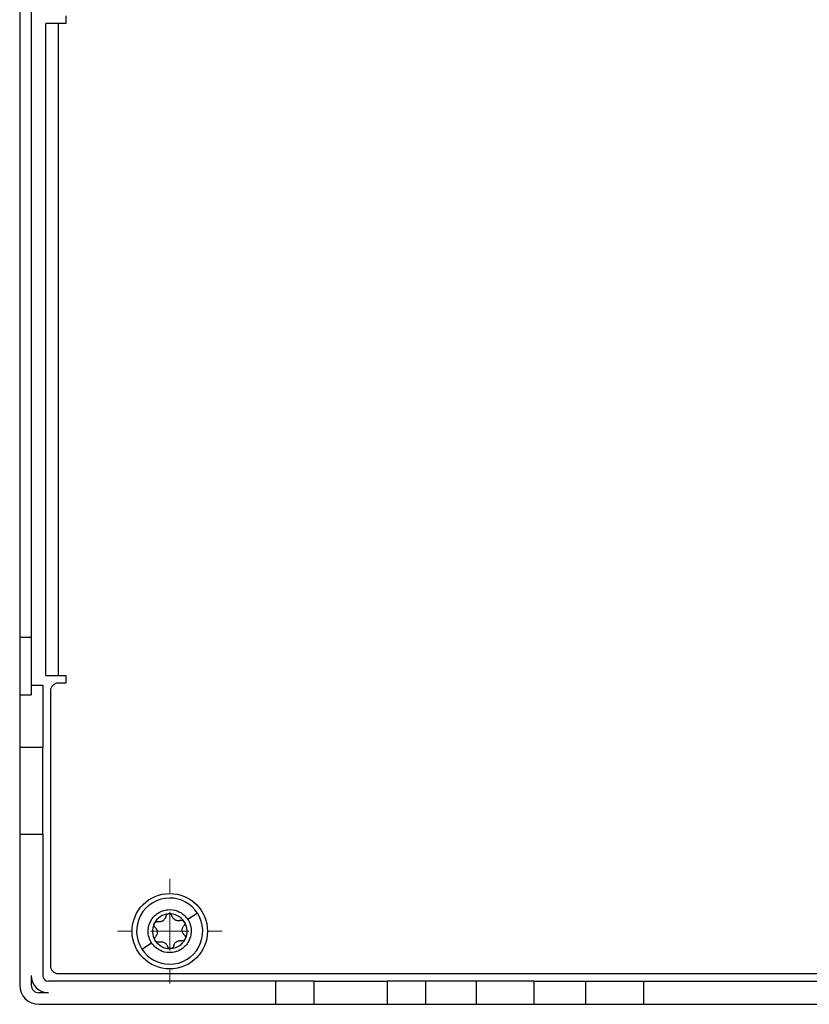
# Model space of a CAD drawing. Header units: millimetres. Extents: x -945 to 1227, y -951 to 1232.
# Tile 1 of 171: x 65 to 168, y -643 to -515. Entities that reach past the tile are written whole.
import ezdxf

# ---------------------------------------------------------------- set-up
doc = ezdxf.new("R2010")
doc.units = ezdxf.units.MM

# ---------------------------------------------------------------- blocks, each defined once
blk = doc.blocks.new('SW_CENTERMARKSYMBOL_13')
at = {"color": 0, "linetype": 'Continuous', "lineweight": 18}
for p, q in [((0, 5), (0, 6.8)), ((0, 0), (0, 2.5)), ((-5, 0), (-6.8, 0)), ((0, 0), (-2.5, 0)), ((0, 0), (0, -2.5)), ((0, 0), (2.5, 0)), ((5, 0), (6.8, 0)), ((0, -5), (0, -6.8))]:
    blk.add_line(p, q, dxfattribs=at)

msp = doc.modelspace()

# ---------------------------------------------------------------- linework, layer by layer
at = {"color": 7, "linetype": 'Continuous', "lineweight": 25}
for p, q in [((65.17, -501.173), (65.17, -595.424)), ((66.67, -501.173), (66.67, -595.424)), ((68.569, -600.423), (68.569, -515.673)), ((70.17, -515.673), (68.569, -515.673)), ((70.17, -515.673), (70.17, -600.423)), ((71.17, -515.673), (70.17, -515.673)), ((71.17, -514.673), (71.17, -515.673)), ((65.17, -595.424), (66.67, -595.424)), ((65.17, -595.424), (65.17, -602.942)), ((66.67, -595.424), (66.67, -602.942)), ((68.569, -600.423), (70.17, -600.423)), ((70.17, -600.423), (71.17, -600.423)), ((71.17, -601.423), (70.17, -601.423)), ((71.17, -600.423), (71.17, -601.423)), ((66.67, -601.673), (68.17, -601.673)), ((68.17, -601.673), (68.17, -609.799)), ((69.17, -602.423), (69.17, -638.173)), ((65.17, -602.942), (66.67, -602.942)), ((65.17, -602.942), (65.17, -609.799)), ((68.17, -609.799), (65.17, -609.799)), ((65.17, -609.799), (65.17, -621.075)), ((68.17, -621.075), (68.17, -609.799)), ((65.17, -621.075), (68.17, -621.075)), ((65.17, -621.075), (65.17, -640.673)), ((68.17, -621.075), (68.17, -639.423)), ((88.262, -631.308), (87.006, -632.128)), ((81.062, -636.012), (82.318, -635.191)), ((84.67, -635.908), (84.67, -635.923)), ((66.67, -639.423), (66.67, -640.673)), ((70.17, -639.173), (346.17, -639.173)), ((98.42, -640.173), (68.92, -640.173)), ((90.67, -640.17), (78.67, -640.17)), ((78.67, -640.17), (78.67, -640.173)), ((90.67, -640.17), (90.67, -640.173)), ((98.42, -640.173), (98.42, -643.173)), ((103.42, -640.173), (98.42, -640.173)), ((103.42, -643.173), (103.42, -640.173)), ((103.42, -640.173), (112.92, -640.173)), ((112.92, -640.173), (112.92, -643.173)), ((117.92, -640.173), (112.92, -640.173)), ((117.92, -640.173), (117.92, -643.173)), ((124.514, -640.173), (117.92, -640.173)), ((124.514, -640.173), (124.514, -643.173)), ((132.031, -640.173), (124.514, -640.173)), ((132.031, -643.173), (132.031, -640.173)), ((132.031, -640.173), (138.755, -640.173)), ((138.755, -643.173), (138.755, -640.173)), ((138.755, -640.173), (146.272, -640.173)), ((146.272, -643.173), (146.272, -640.173)), ((146.272, -640.173), (270.069, -640.173)), ((68.92, -641.673), (67.67, -641.673)), ((67.67, -643.173), (98.42, -643.173)), ((98.42, -643.173), (103.42, -643.173)), ((103.42, -643.173), (112.92, -643.173)), ((112.92, -643.173), (117.92, -643.173)), ((117.92, -643.173), (124.514, -643.173)), ((124.514, -643.173), (132.031, -643.173)), ((132.031, -643.173), (138.755, -643.173)), ((138.755, -643.173), (146.272, -643.173)), ((146.272, -643.173), (270.069, -643.173))]:
    msp.add_line(p, q, dxfattribs=at)
msp.add_circle((84.67, -633.673), 4.9, dxfattribs=at)
for centre, radius, start, end in [((70.17, -602.423), 1, 90, 180), ((84.662, -633.66), 4.3, 90, 213.15762), ((84.662, -633.66), 4.3, 33.15762, 90), ((84.67, -633.673), 2.25, 93.15762, 153.15762), ((84.67, -633.673), 1.631, 120.22377, 126.09147), ((83.315, -631.597), 0.854, 297.54828, 308.76696), ((84.67, -633.673), 2.25, 33.15762, 93.15762), ((84.662, -633.66), 4.3, 270, 33.15762), ((84.67, -633.673), 2.25, 153.15762, 213.15762), ((84.67, -633.673), 2.25, 333.15762, 33.15762), ((84.67, -633.673), 2.25, 273.15762, 333.15762), ((84.662, -633.66), 4.3, 213.15762, 270), ((84.67, -633.673), 2.25, 213.15762, 270), ((84.67, -633.673), 2.25, 270, 273.15762), ((84.67, -633.673), 1.631, 300.22377, 306.09147), ((86.026, -635.748), 0.854, 117.54828, 128.76696), ((70.17, -638.173), 1, 180, 270), ((68.92, -639.423), 2.25, 180, 270), ((68.92, -639.423), 0.75, 180, 270), ((67.67, -640.673), 2.5, 180, 270), ((67.67, -640.673), 1, 180, 270)]:
    msp.add_arc(centre, radius, start, end, dxfattribs=at)
for points, knots in [([(82.318, -635.191), (82.19, -634.996), (82.07, -634.759), (81.896, -634.188), (81.844, -633.851), (81.892, -633.106), (81.996, -632.697), (82.313, -632.12), (82.445, -631.934), (82.756, -631.596), (82.935, -631.443), (83.326, -631.188), (83.537, -631.085), (83.972, -630.936), (84.195, -630.89), (84.851, -630.832), (85.267, -630.901), (85.969, -631.156), (86.257, -631.339), (86.71, -631.727), (86.878, -631.933), (87.006, -632.128)], [0, 0, 0, 0, 0.125, 0.125, 0.25, 0.25, 0.375, 0.375, 0.4375, 0.4375, 0.5, 0.5, 0.5625, 0.5625, 0.625, 0.625, 0.75, 0.75, 0.875, 0.875, 1, 1, 1, 1]), ([(87.006, -632.128), (87.134, -632.324), (87.254, -632.56), (87.428, -633.132), (87.48, -633.468), (87.432, -634.214), (87.328, -634.622), (87.011, -635.2), (86.879, -635.386), (86.568, -635.724), (86.389, -635.876), (85.998, -636.131), (85.787, -636.234), (85.352, -636.383), (85.129, -636.429), (84.473, -636.488), (84.056, -636.419), (83.355, -636.164), (83.067, -635.981), (82.614, -635.592), (82.446, -635.386), (82.318, -635.191)], [0, 0, 0, 0, 0.125, 0.125, 0.25, 0.25, 0.375, 0.375, 0.4375, 0.4375, 0.5, 0.5, 0.5625, 0.5625, 0.625, 0.625, 0.75, 0.75, 0.875, 0.875, 1, 1, 1, 1]), ([(84.152, -631.767), (84.146, -631.793), (84.134, -631.843), (84.109, -631.914), (84.08, -631.978), (84.033, -632.063), (83.962, -632.163), (83.886, -632.231), (83.849, -632.263)], [0, 0, 0, 0, 0.1371696, 0.2661594, 0.3870403, 0.4998992, 0.7583387, 1, 1, 1, 1]), ([(84.547, -631.426), (84.528, -631.428), (84.49, -631.431), (84.435, -631.446), (84.382, -631.468), (84.332, -631.496), (84.267, -631.547), (84.192, -631.634), (84.166, -631.722), (84.152, -631.767)], [0, 0, 0, 0, 0.0978109, 0.1966541, 0.2967087, 0.3981474, 0.501136, 0.7371965, 1, 1, 1, 1]), ([(84.977, -631.722), (84.97, -631.704), (84.957, -631.667), (84.928, -631.618), (84.895, -631.574), (84.858, -631.535), (84.805, -631.494), (84.734, -631.455), (84.641, -631.427), (84.578, -631.426), (84.547, -631.426)], [0, 0, 0, 0, 0.1085998, 0.2128017, 0.3126721, 0.4082866, 0.4997311, 0.6701971, 0.8366863, 1, 1, 1, 1]), ([(85.79, -632.315), (85.759, -632.314), (85.698, -632.312), (85.609, -632.297), (85.508, -632.27), (85.396, -632.223), (85.28, -632.151), (85.178, -632.061), (85.093, -631.961), (85.023, -631.846), (84.993, -631.765), (84.977, -631.722)], [0, 0, 0, 0, 0.0870469, 0.1702436, 0.249823, 0.3751322, 0.5007456, 0.6205398, 0.7493739, 0.8670456, 1, 1, 1, 1]), ([(86.061, -632.271), (86.037, -632.278), (85.991, -632.292), (85.921, -632.306), (85.855, -632.313), (85.811, -632.314), (85.79, -632.315)], [0, 0, 0, 0, 0.2734714, 0.5312085, 0.773335, 1, 1, 1, 1]), ([(86.061, -632.271), (86.083, -632.265), (86.126, -632.252), (86.218, -632.245), (86.334, -632.263), (86.44, -632.32), (86.512, -632.384), (86.54, -632.423), (86.554, -632.442)], [0, 0, 0, 0, 0.1247233, 0.2507504, 0.4994844, 0.7488937, 0.8751708, 1, 1, 1, 1]), ([(82.761, -633.17), (82.745, -633.154), (82.712, -633.122), (82.661, -633.047), (82.618, -632.937), (82.614, -632.817), (82.634, -632.723), (82.653, -632.679), (82.663, -632.657)], [0, 0, 0, 0, 0.1247233, 0.2507504, 0.4994844, 0.7488937, 0.8751708, 1, 1, 1, 1]), ([(82.663, -632.657), (82.671, -632.643), (82.686, -632.615), (82.715, -632.576), (82.769, -632.518), (82.862, -632.455), (82.976, -632.424), (83.067, -632.421), (83.112, -632.428), (83.134, -632.432)], [0, 0, 0, 0, 0.0832165, 0.1666039, 0.250813, 0.5002405, 0.7493516, 0.8752142, 1, 1, 1, 1]), ([(82.761, -633.17), (82.783, -633.19), (82.826, -633.23), (82.88, -633.297), (82.925, -633.363), (82.978, -633.459), (83.027, -633.591), (83.054, -633.762), (83.046, -633.934), (83.005, -634.097), (82.934, -634.252), (82.865, -634.337), (82.828, -634.383)], [0, 0, 0, 0, 0.0691958, 0.1338982, 0.1941577, 0.250037, 0.3786718, 0.5001576, 0.6213962, 0.7498162, 0.8660002, 1, 1, 1, 1]), ([(83.71, -632.355), (83.687, -632.366), (83.64, -632.389), (83.565, -632.415), (83.485, -632.436), (83.401, -632.449), (83.344, -632.451), (83.315, -632.451)], [0, 0, 0, 0, 0.1831618, 0.3742899, 0.5738657, 0.782312, 1, 1, 1, 1]), ([(86.58, -634.176), (86.558, -634.155), (86.515, -634.115), (86.461, -634.049), (86.416, -633.982), (86.363, -633.886), (86.314, -633.754), (86.287, -633.584), (86.295, -633.411), (86.336, -633.249), (86.407, -633.094), (86.476, -633.008), (86.513, -632.963)], [0, 0, 0, 0, 0.0691958, 0.1338982, 0.1941577, 0.250037, 0.3786718, 0.5001576, 0.6213962, 0.7498162, 0.8660002, 1, 1, 1, 1]), ([(86.554, -632.442), (86.562, -632.456), (86.579, -632.483), (86.598, -632.527), (86.621, -632.603), (86.63, -632.716), (86.599, -632.829), (86.556, -632.91), (86.527, -632.945), (86.513, -632.963)], [0, 0, 0, 0, 0.0832165, 0.1666039, 0.250813, 0.5002405, 0.7493516, 0.8752142, 1, 1, 1, 1]), ([(82.787, -634.903), (82.779, -634.89), (82.762, -634.862), (82.743, -634.818), (82.72, -634.742), (82.711, -634.63), (82.742, -634.516), (82.785, -634.435), (82.814, -634.4), (82.828, -634.383)], [0, 0, 0, 0, 0.0832165, 0.1666039, 0.250813, 0.5002405, 0.7493516, 0.8752142, 1, 1, 1, 1]), ([(86.678, -634.689), (86.668, -634.706), (86.649, -634.741), (86.611, -634.788), (86.567, -634.828), (86.503, -634.874), (86.412, -634.914), (86.335, -634.92), (86.297, -634.923)], [0, 0, 0, 0, 0.1253709, 0.2497021, 0.3745453, 0.5014796, 0.74997, 1, 1, 1, 1]), ([(86.58, -634.176), (86.596, -634.192), (86.629, -634.223), (86.68, -634.299), (86.723, -634.409), (86.727, -634.529), (86.707, -634.623), (86.688, -634.667), (86.678, -634.689)], [0, 0, 0, 0, 0.1247233, 0.2507504, 0.4994844, 0.7488937, 0.8751708, 1, 1, 1, 1]), ([(83.144, -635.097), (83.127, -635.096), (83.093, -635.095), (83.042, -635.085), (82.992, -635.069), (82.927, -635.039), (82.852, -634.989), (82.808, -634.932), (82.787, -634.903)], [0, 0, 0, 0, 0.1245375, 0.2485853, 0.3735974, 0.5009665, 0.7537041, 1, 1, 1, 1]), ([(83.28, -635.075), (83.258, -635.081), (83.214, -635.094), (83.168, -635.096), (83.144, -635.097)], [0, 0, 0, 0, 0.4981108, 1, 1, 1, 1]), ([(83.28, -635.075), (83.309, -635.066), (83.365, -635.049), (83.449, -635.035), (83.53, -635.03), (83.639, -635.032), (83.778, -635.055), (83.939, -635.118), (84.085, -635.21), (84.205, -635.327), (84.304, -635.467), (84.343, -635.569), (84.364, -635.624)], [0, 0, 0, 0, 0.0691958, 0.1338982, 0.1941577, 0.250037, 0.3786718, 0.5001576, 0.6213964, 0.7498162, 0.8660004, 1, 1, 1, 1]), ([(84.67, -635.908), (84.653, -635.903), (84.617, -635.893), (84.566, -635.869), (84.519, -635.84), (84.463, -635.793), (84.404, -635.722), (84.377, -635.656), (84.364, -635.624)], [0, 0, 0, 0, 0.1248939, 0.249023, 0.373823, 0.5007604, 0.7510975, 1, 1, 1, 1]), ([(84.771, -635.92), (84.754, -635.919), (84.72, -635.918), (84.687, -635.912), (84.67, -635.908)], [0, 0, 0, 0, 0.4994099, 1, 1, 1, 1]), ([(85.189, -635.578), (85.184, -635.6), (85.173, -635.644), (85.144, -635.706), (85.105, -635.763), (85.039, -635.83), (84.938, -635.898), (84.842, -635.912), (84.794, -635.919)], [0, 0, 0, 0, 0.126001, 0.249528, 0.3732303, 0.4997838, 0.7512757, 1, 1, 1, 1]), ([(85.189, -635.578), (85.195, -635.552), (85.207, -635.503), (85.232, -635.432), (85.261, -635.367), (85.308, -635.283), (85.379, -635.182), (85.455, -635.115), (85.492, -635.082)], [0, 0, 0, 0, 0.1371697, 0.2661595, 0.3870404, 0.4998991, 0.7583388, 1, 1, 1, 1]), ([(85.631, -634.991), (85.653, -634.98), (85.697, -634.959), (85.767, -634.933), (85.84, -634.913), (85.937, -634.897), (86.061, -634.89), (86.156, -634.905), (86.207, -634.913)], [0, 0, 0, 0, 0.1185322, 0.2410833, 0.367929, 0.4993179, 0.7330361, 1, 1, 1, 1])]:
    msp.add_open_spline(points, degree=3, knots=knots, dxfattribs=at)
for points in [[(83.315, -632.451), (83.254, -632.451), (83.193, -632.445), (83.134, -632.432)], [(84.794, -635.919), (84.787, -635.92), (84.779, -635.92), (84.771, -635.92)], [(86.297, -634.923), (86.267, -634.923), (86.236, -634.92), (86.207, -634.913)]]:
    msp.add_open_spline(points, degree=3, dxfattribs=at)

# ---------------------------------------------------------------- block references
at = {"color": 8, "linetype": 'Continuous', "lineweight": 0}
msp.add_blockref('SW_CENTERMARKSYMBOL_13', (84.662, -633.66), dxfattribs=at)

doc.saveas('drawing.dxf')
